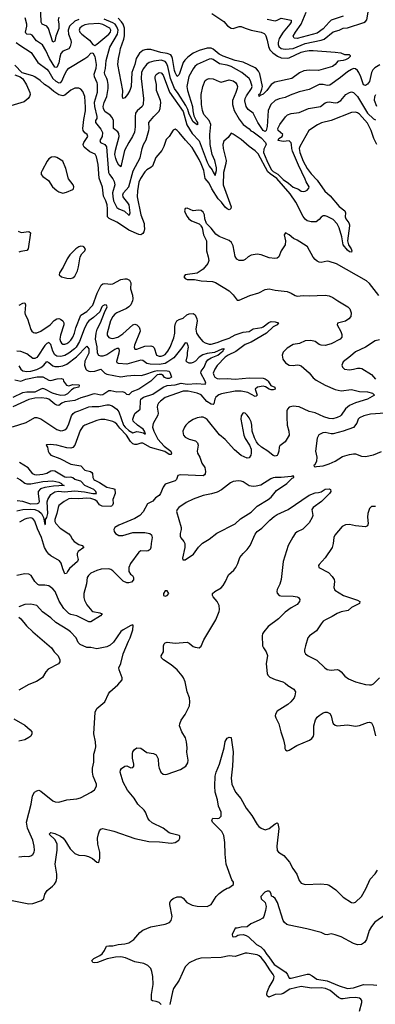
# Model space of a CAD drawing. Header units: inches. Extents: x 1694797 to 1849917, y 907313 to 1017959.
# Tile 225 of 256: x 1774019 to 1777569, y 942233 to 952056. Entities that reach past the tile are written whole.
import ezdxf

# ---------------------------------------------------------------- set-up
doc = ezdxf.new("R2010")
doc.units = ezdxf.units.IN
doc.header["$MEASUREMENT"] = 0
doc.layers.add('B7974', color=7, linetype='Continuous')
doc.layers.add('B7975', color=7, linetype='Continuous')

msp = doc.modelspace()

# ---------------------------------------------------------------- linework, layer by layer
at = {"layer": 'B7974', "color": 5}
for points, elevation in [([(1775828.5, 950000), (1775840.8, 949980.8), (1775854.6, 949910), (1775883.2, 949850), (1775883.8, 949750), (1775901.8, 949690), (1775906.1, 949653.9), (1775897.7, 949622.3), (1775850, 949566), (1775790, 949526.6), (1775670.4, 949509.6), (1775659.3, 949490), (1775670, 949474), (1775690, 949464.6), (1775765.1, 949465.1), (1775830, 949450.3), (1775943.9, 949443.9), (1775975.5, 949435.5), (1776110, 949350.2), (1776151.6, 949310), (1776190, 949258), (1776196.7, 949256.7), (1776210, 949256.5), (1776316.2, 949303.8), (1776405.1, 949330), (1776470, 949363.2), (1776510, 949371.3), (1776570, 949356.1), (1776690, 949343), (1776727.8, 949327.8), (1776770, 949303.5), (1776790, 949298.4), (1776850, 949305.2), (1776910, 949301.8), (1777068.3, 949308.3), (1777110, 949302.2), (1777145.8, 949285.8), (1777194.9, 949250), (1777295.3, 949190), (1777315.6, 949170), (1777328.7, 949131.3), (1777323.6, 949096.4), (1777306, 949070), (1777270, 949048.5), (1777192.8, 949027.2), (1777188.7, 949010), (1777224.7, 948944.7), (1777234.4, 948914.4), (1777233.4, 948890), (1777219.7, 948870), (1777130, 948821), (1777070, 948804.7), (1777030, 948807.6), (1777010, 948815.7), (1776970, 948843.7), (1776925.5, 948854.5), (1776870, 948851.7), (1776813.2, 948826.8), (1776750, 948814.5), (1776690, 948779.7), (1776650, 948738.4), (1776638, 948710), (1776645.7, 948670), (1776672.2, 948632.2), (1776710, 948610.3), (1776750, 948607), (1776790, 948612.7), (1776810, 948610.4), (1776830, 948601.6), (1776910, 948533.4), (1776950, 948483.1), (1776978.4, 948458.4), (1777070, 948411.2), (1777170, 948368), (1777230, 948353.2), (1777330, 948366.9), (1777410, 948345.8), (1777490, 948343.5), (1777540.7, 948330), (1777561, 948310), (1777490.4, 948270), (1777370, 948234), (1777310, 948207), (1777270, 948174.7), (1777229.2, 948110.8), (1777218.8, 948101.2), (1777190, 948087.4), (1777144.9, 948075.1), (1777110, 948077.1), (1777055.4, 948095.4), (1776970, 948134.5), (1776910, 948147), (1776810, 948194), (1776750, 948199.4), (1776708, 948190), (1776692.4, 948170), (1776687.3, 948152.7), (1776684.9, 948090), (1776688.2, 948010), (1776707.6, 947950), (1776709.1, 947910), (1776670, 947844.7), (1776616.5, 947803.5), (1776609.3, 947790), (1776605.4, 947750), (1776597.5, 947722.5), (1776590, 947709.6), (1776570, 947701.7), (1776550, 947708.8), (1776498, 947750), (1776432.2, 947792.2), (1776401, 947821), (1776384.4, 947844.4), (1776363.9, 947883.9), (1776341.2, 947950), (1776337.6, 948010), (1776330, 948043.6), (1776310, 948082.6), (1776290, 948111.1), (1776270, 948129.6), (1776250, 948133.3), (1776246, 948130), (1776230, 948104), (1776226.5, 948070), (1776257.6, 947910), (1776270, 947878.9), (1776312.5, 947812.5), (1776328.6, 947770), (1776331, 947730), (1776327.4, 947710), (1776310, 947686), (1776290, 947680.5), (1776230, 947707.8), (1776163.8, 947763.8), (1776070, 947866.1), (1776014.3, 947914.3), (1775890, 948066.4), (1775870, 948081), (1775850, 948089.3), (1775830, 948091.3), (1775790, 948084.9), (1775750, 948067.2), (1775703.7, 948036.3), (1775676.8, 948010), (1775663.9, 947990), (1775648.9, 947950), (1775650, 947924.9), (1775655.8, 947910), (1775672, 947890), (1775710, 947871.1), (1775772.9, 947852.9), (1775793.6, 947833.6), (1775800.8, 947810), (1775792, 947750), (1775795.2, 947730), (1775816, 947690), (1775838.7, 947630), (1775867.5, 947587.5), (1775874, 947550), (1775870, 947525.1), (1775864.6, 947515.4), (1775850, 947506), (1775623.8, 947516.2), (1775598.8, 947510), (1775584.9, 947470), (1775570, 947455.1), (1775470, 947422.7), (1775450, 947393.2), (1775424.7, 947330), (1775411.6, 947310), (1775375.9, 947284.1), (1775347, 947253), (1775295.8, 947224.2), (1775252.4, 947147.6), (1775217.6, 947110), (1775170, 947078.2), (1775010, 947014.6), (1774967.4, 946990), (1774958, 946970), (1774962, 946950), (1774974.9, 946930), (1775010, 946908.9), (1775050, 946910.2), (1775150, 946938.9), (1775270, 946940.6), (1775317.1, 946930), (1775335.2, 946915.2), (1775341.8, 946890), (1775330.3, 946830.3), (1775327.7, 946790), (1775320.7, 946770), (1775302, 946758), (1775286.6, 946753.4), (1775230, 946755.4), (1775210, 946744.7), (1775125.2, 946630), (1775107.8, 946590), (1775109.2, 946550), (1775125.5, 946525.5), (1775146, 946510), (1775156.5, 946490), (1775153.9, 946466.1), (1775135.9, 946444.1), (1775110, 946438.2), (1775090, 946439.3), (1775052.8, 946452.8), (1774950, 946555.8), (1774930, 946571.1), (1774910, 946577.2), (1774832.7, 946572.7), (1774790, 946561.6), (1774730, 946533.6), (1774705.2, 946510), (1774693.7, 946490), (1774686.9, 946426.9), (1774659.8, 946330), (1774659.8, 946290), (1774665.7, 946265.7), (1774690, 946218.9), (1774738.4, 946158.4), (1774750, 946150.3), (1774818.7, 946138.7), (1774841, 946130), (1774826.8, 946110), (1774730, 946047), (1774710, 946048), (1774590, 946108.6), (1774530, 946123), (1774510, 946133.3), (1774461.4, 946181.4), (1774436.6, 946216.6), (1774414.1, 946254.1), (1774372, 946350), (1774350, 946379.2), (1774310, 946407.4), (1774270, 946413.3), (1774212.9, 946412.9), (1774199.4, 946419.4), (1774170, 946449.6), (1774132.3, 946512.3), (1774110, 946525.1), (1774070, 946526), (1773990, 946510.9)], 820), ([(1775263.1, 950000), (1775265.9, 949970), (1775259.6, 949940.4), (1775250, 949923.9), (1775230, 949910.9), (1775210, 949914), (1775110, 949957.6), (1775044.8, 950000)], 780), ([(1777603.3, 949303.3), (1777510, 949423.7), (1777481.1, 949450), (1777181.6, 949621.6), (1777110, 949643.9), (1777090, 949645.4), (1777030, 949634.3), (1777010, 949636.3), (1776990, 949646.3), (1776970, 949662), (1776950, 949686.3), (1776890.7, 949790), (1776880.2, 949800.2), (1776790, 949857.6), (1776754.2, 949874.2), (1776710, 949909.6), (1776671.1, 949928.9), (1776658, 949910), (1776673.6, 949850), (1776669.3, 949810.7), (1776628.9, 949750), (1776606.7, 949690), (1776590, 949676.9), (1776566.7, 949673.3), (1776510, 949680.3), (1776430, 949710.6), (1776390, 949716.8), (1776330, 949707.3), (1776301.3, 949690), (1776270, 949663), (1776250, 949654.3), (1776210, 949654.3), (1776187.8, 949667.8), (1776171.8, 949691.8), (1776150, 949800.9), (1776134.3, 949834.3), (1776110, 949852.7), (1776010, 949891.9), (1775976.5, 949916.5), (1775930, 949976.9), (1775907.7, 950000)], 820), ([(1777311.9, 950000), (1777293.2, 949850), (1777301.4, 949810), (1777327.2, 949770), (1777334.8, 949750), (1777330, 949735.1), (1777310, 949741.5), (1777290, 949756.2), (1777248.8, 949808.8), (1777234.5, 949890), (1777210, 949980.4), (1777199.7, 950000)], 780), ([(1774005.1, 949945.1), (1774032.9, 949932.9), (1774110, 949943.2), (1774128.7, 949930), (1774103.5, 949770), (1774090, 949752.9), (1774030, 949743.2), (1774010, 949735.4)], 780), ([(1774013.3, 949206.7), (1774050, 949228.8), (1774070, 949231.1), (1774077.7, 949210), (1774070.9, 949130.9), (1774073.9, 949113.9), (1774096.9, 949070), (1774130, 948966), (1774139.1, 948950), (1774156.5, 948936.5), (1774170, 948930.4), (1774190, 948931.7), (1774230, 948948.1), (1774322.4, 949010), (1774364.5, 949055.5), (1774390, 949071.9), (1774410, 949074.2), (1774428.2, 949068.2), (1774450.7, 949050.7), (1774459.8, 949030), (1774460.1, 949010), (1774425.5, 948910), (1774421.1, 948870), (1774426.8, 948846.8), (1774438, 948830), (1774450, 948819.7), (1774470, 948818.6), (1774490, 948824.8), (1774510, 948838.6), (1774530, 948858.9), (1774550.9, 948890), (1774567.7, 948930), (1774579.4, 948980.6), (1774630.3, 949109.7), (1774690, 949143), (1774750, 949208.6), (1774793.1, 949326.9), (1774832.9, 949407.1), (1774850, 949421.2), (1774870, 949424.1), (1774930, 949416.3), (1774950, 949421.7), (1775030, 949462.6), (1775070, 949471), (1775089.3, 949469.3), (1775116.7, 949456.7), (1775130.2, 949430.2), (1775125, 949370), (1775146.2, 949306.2), (1775147.8, 949270), (1775143.8, 949250), (1775127.5, 949212.5), (1775108.2, 949191.8), (1775084.7, 949175.3), (1774990, 949129.8), (1774970, 949117.1), (1774950, 949095.8), (1774926.8, 949050), (1774893.5, 948930), (1774894, 948910), (1774910, 948886.4), (1774930, 948877.6), (1774950, 948876.4), (1775000.4, 948890), (1775050, 948921.7), (1775150, 949012.5), (1775170, 949017.5), (1775190, 949012.4), (1775211.1, 948990), (1775220.2, 948970), (1775220.6, 948950), (1775166, 948810), (1775161.7, 948790), (1775168, 948770), (1775190, 948769.2), (1775270, 948797.9), (1775330, 948802.1), (1775350, 948794.8), (1775362, 948782), (1775385.4, 948710), (1775410, 948699.8), (1775430, 948699.9), (1775450, 948704.6), (1775470, 948716.2), (1775499.2, 948750), (1775522, 948790), (1775558.3, 948881.7), (1775567.2, 948930), (1775566.5, 948993.5), (1775575.2, 949024.8), (1775588.1, 949050), (1775610, 949066.4), (1775650, 949078.4), (1775688.3, 949111.7), (1775710, 949120.7), (1775750, 949124.7), (1775771.2, 949111.2), (1775787.8, 949070), (1775790.1, 949050.1), (1775778.4, 948970), (1775784.4, 948930), (1775810, 948890.2), (1775846.6, 948846.6), (1775870.8, 948830.8), (1775910, 948819.4), (1775930, 948819.5), (1775990, 948835.4), (1776050, 948860.1), (1776110, 948878.4), (1776170, 948911.5), (1776250, 948937.7), (1776310, 948945.1), (1776350, 948970.2), (1776435.4, 948984.6), (1776450, 948990.1), (1776506.3, 949033.7), (1776530, 949043.4), (1776570, 949040.9), (1776602, 949030), (1776588.5, 949010), (1776550, 948991.3), (1776483.4, 948930), (1776330, 948840.2), (1776270, 948817), (1776175.6, 948744.4), (1776099.8, 948710), (1776070.9, 948690), (1775990, 948606.6), (1775965.8, 948570), (1775952, 948530), (1775955.8, 948510), (1775968.1, 948490), (1775990, 948477.3), (1776012.2, 948472.2), (1776090, 948475.2), (1776170, 948470.1), (1776310, 948482.6), (1776450, 948479.5), (1776470, 948474.2), (1776490, 948460.3), (1776501.3, 948450), (1776525.3, 948405.3), (1776564.9, 948390), (1776570.3, 948370), (1776550, 948363.8), (1776530, 948363.8), (1776511.3, 948370), (1776474.2, 948394.2), (1776450, 948401.2), (1776394.4, 948390), (1776370.2, 948370), (1776388.7, 948310), (1776380.7, 948299.3), (1776370, 948297.6), (1776295.4, 948335.4), (1776230.7, 948350.7), (1776170, 948349.9), (1776035.1, 948324.9), (1776006.9, 948313.1), (1775977.6, 948290), (1775967.9, 948270), (1775956.9, 948223.1), (1775950, 948215.3), (1775930, 948219.2), (1775888.2, 948248.2), (1775830, 948313.8), (1775790, 948331.3), (1775700.9, 948350), (1775650, 948348.9), (1775470, 948287.7), (1775424.7, 948250), (1775405.5, 948230), (1775394.4, 948210), (1775392.1, 948190), (1775402.3, 948130), (1775399.7, 948110), (1775353.2, 948026.8), (1775345.5, 947990), (1775357.3, 947950), (1775396.7, 947870), (1775462.1, 947802.1), (1775528.6, 947750), (1775534, 947730), (1775530, 947719.1), (1775510, 947718), (1775466.9, 947746.9), (1775326.2, 947786.2), (1775250, 947832.2), (1775230, 947832.3), (1775190, 947818.4), (1775170, 947817.2), (1775150, 947825.3), (1775127, 947847), (1775085.4, 947910), (1775019.7, 947979.7), (1774990, 948021.3), (1774970, 948037.7), (1774950, 948045.9), (1774870, 948066.1), (1774830, 948066), (1774790, 948057), (1774670, 948010.7), (1774650, 947995.8), (1774623.7, 947956.3), (1774570, 947811.8), (1774550, 947788.4), (1774530, 947782.7), (1774490, 947784.5), (1774390, 947812.7), (1774322.5, 947817.5), (1774285.4, 947814.6), (1774282, 947810), (1774298, 947790), (1774303, 947750), (1774312.7, 947730), (1774330.6, 947710), (1774419.6, 947679.6), (1774530, 947621.2), (1774630, 947603.6), (1774670, 947563.2), (1774727.5, 947547.5), (1774739.1, 947539.1), (1774747.2, 947527.2), (1774750, 947488.4), (1774758.8, 947470), (1774770, 947460.9), (1774817.2, 947437.2), (1774890, 947391.5), (1774950, 947380.1), (1774970.7, 947370.7), (1774972.6, 947327.4), (1774950.1, 947270), (1774951.1, 947230), (1774946.7, 947213.3), (1774936.5, 947203.5), (1774920.9, 947199.1), (1774841.7, 947201.7), (1774816.1, 947216.1), (1774791.7, 947250), (1774770, 947265.5), (1774730, 947279.6), (1774690, 947283), (1774610, 947275.2), (1774537.6, 947277.6), (1774510, 947274.2), (1774463.9, 947250), (1774411.3, 947208.7), (1774402.6, 947190), (1774391.5, 947130), (1774370.1, 947070), (1774371.7, 947050), (1774379.9, 947030), (1774422.2, 946982.2), (1774510, 946925.8), (1774526.1, 946906.1), (1774545, 946870), (1774562.8, 946850), (1774610, 946818.8), (1774642, 946810), (1774658, 946790), (1774604.6, 946750), (1774593.4, 946730), (1774592.9, 946710), (1774604.2, 946670), (1774597.6, 946650), (1774517.7, 946582.3), (1774494.9, 946550), (1774488.2, 946531.8), (1774470, 946528), (1774450, 946576.9), (1774434, 946634), (1774417.8, 946657.8), (1774330, 946705.6), (1774310, 946722.6), (1774290, 946749), (1774267.5, 946790), (1774238, 946890), (1774196.6, 946976.6), (1774170, 947053), (1774150, 947079.3), (1774130, 947085.2), (1774090, 947079.9), (1774070, 947071.9), (1774016.1, 947043.9)], 780), ([(1773946.8, 947993.2), (1774082.4, 948037.6), (1774170, 948086), (1774190, 948088.6), (1774230, 948072.3), (1774390, 947967.3), (1774430, 947955.6), (1774450, 947958), (1774470, 947965.1), (1774490, 947982), (1774510, 948023.6), (1774537.5, 948102.5), (1774552.7, 948127.3), (1774570, 948140.8), (1774610, 948152.2), (1774710, 948193.3), (1774741.8, 948198.2), (1774810, 948198.5), (1774890, 948214.6), (1774913.6, 948213.6), (1774943.7, 948203.7), (1774990.3, 948170.3), (1775010, 948143.2), (1775057, 948010), (1775071.4, 947990), (1775110, 947957.7), (1775150, 947935.1), (1775190, 947945.9), (1775210, 947945.8), (1775255.1, 947935.1), (1775270, 947923.1), (1775275.2, 947924.8), (1775266.2, 947950), (1775251.2, 947970), (1775194.3, 948010), (1775151.3, 948051.3), (1775149.2, 948070), (1775154, 948090), (1775170, 948127.8), (1775222.3, 948170), (1775224.7, 948250), (1775230, 948271.1), (1775254, 948290), (1775350, 948319.6), (1775450, 948391.2), (1775490, 948407.6), (1775570, 948414), (1775630.3, 948430.3), (1775690, 948419.4), (1775786.8, 948426.8), (1775870, 948419.5), (1775876, 948430), (1775869.3, 948450), (1775827.6, 948530), (1775830.8, 948550), (1775861, 948590), (1775880.6, 948639.4), (1775898.1, 948661.9), (1775930, 948683.1), (1775998.8, 948710), (1776036.2, 948743.8), (1776050.1, 948750), (1776054.9, 948765.1), (1776063.8, 948770), (1776053.8, 948773.8), (1776036.2, 948770), (1775965.1, 948734.9), (1775890, 948724.2), (1775848.2, 948711.8), (1775810.6, 948690), (1775773.9, 948650), (1775750, 948634.6), (1775730, 948629.2), (1775710.2, 948630.2), (1775690, 948638.9), (1775682.6, 948650), (1775694.8, 948705.2), (1775694.8, 948734.8), (1775704.6, 948790), (1775702.5, 948802.5), (1775690, 948828.9), (1775670, 948833.7), (1775636.8, 948783.2), (1775556.7, 948683.3), (1775498.8, 948641.2), (1775470, 948627.2), (1775410, 948615), (1775320.7, 948620.7), (1775287.3, 948627.3), (1775250, 948655.1), (1775230, 948659.2), (1775090, 948618.3), (1775004.8, 948624.8), (1774993.6, 948633.6), (1774989.5, 948650), (1775013.8, 948733.8), (1775016.2, 948756.2), (1775010, 948776.9), (1774990, 948775.5), (1774970, 948766), (1774890, 948713.3), (1774850, 948699.4), (1774830, 948698.9), (1774810, 948706.5), (1774796.9, 948730), (1774793, 948793), (1774777.7, 948870), (1774783.5, 948930), (1774793.6, 948970), (1774826.2, 949030), (1774865.6, 949134.4), (1774892, 949190), (1774886.2, 949206.2), (1774870, 949211.7), (1774850, 949202), (1774840.4, 949190), (1774818.5, 949141.5), (1774755.5, 949084.5), (1774709.6, 949050.4), (1774693.6, 949030), (1774662.3, 948970), (1774614.7, 948845.3), (1774584.3, 948790), (1774567.9, 948772.1), (1774510, 948728.6), (1774470, 948706.7), (1774430, 948694.7), (1774390, 948698.6), (1774370, 948712.7), (1774350.1, 948750.1), (1774330, 948815.2), (1774310, 948835.8), (1774290, 948826.3), (1774270, 948806.3), (1774201.2, 948698.8), (1774190, 948685), (1774170, 948674.5), (1774150, 948675.2), (1774090, 948720.7), (1774030, 948747.2), (1773990, 948748.6)], 760), ([(1777610, 948860.4), (1777569.1, 948850.9), (1777472.4, 948787.6), (1777370, 948742), (1777322.3, 948697.7), (1777250, 948644), (1777236.3, 948610), (1777242, 948590), (1777262.8, 948570), (1777310, 948563.6), (1777350, 948567.7), (1777390, 948578.9), (1777419.6, 948579.6), (1777434.5, 948574.5), (1777530, 948515.8), (1777570, 948469.2)], 840), ([(1774010, 948603.9), (1774030.9, 948570), (1774050, 948554), (1774090, 948546.6), (1774130, 948548.3), (1774190, 948565.7), (1774230, 948585.9), (1774260.9, 948610), (1774290, 948644.4), (1774310, 948637.5), (1774350, 948601.6), (1774370, 948594.5), (1774410, 948595.2), (1774450, 948602.7), (1774490, 948620.4), (1774587.3, 948692.7), (1774690, 948798), (1774710, 948772.7), (1774711.1, 948730), (1774668.9, 948650), (1774665.4, 948610), (1774679, 948570), (1774690, 948558.3), (1774708.6, 948548.6), (1774730, 948545), (1774770, 948547.8), (1774830, 948570.2), (1774869.1, 948530), (1774890, 948519), (1775030, 948492.5), (1775090, 948503.6), (1775170, 948510.1), (1775233.1, 948506.9), (1775270, 948515.1), (1775363.5, 948550), (1775390, 948554.9), (1775491.4, 948551.4), (1775509.3, 948549.3), (1775519.1, 948539.1), (1775530, 948498), (1775536, 948490), (1775510, 948477.5), (1775490, 948477.5), (1775466.5, 948486.5), (1775450, 948506.6), (1775435.9, 948515.9), (1775410, 948517.3), (1775390, 948511.9), (1775328.2, 948450), (1775207.5, 948370), (1775138.1, 948341.9), (1775110, 948312.8), (1775090, 948316.9), (1775073.2, 948333.2), (1775050, 948342.1), (1774990, 948341.2), (1774930, 948354.3), (1774910, 948353), (1774850, 948313.6), (1774828.9, 948308.9), (1774770, 948321.8), (1774750, 948320.8), (1774690, 948298.4), (1774630, 948284.5), (1774570, 948258.2), (1774470, 948242.7), (1774440.1, 948230), (1774410, 948206.6), (1774390, 948210.4), (1774370, 948221.8), (1774310, 948268.6), (1774290, 948277.6), (1774235.3, 948284.7), (1774170, 948279), (1774110, 948265.2), (1773950, 948193.5)], 740), ([(1773970, 948461.4), (1774032, 948448), (1774079.7, 948470), (1774193.4, 948493.4), (1774251.4, 948491.4), (1774310, 948458.4), (1774330, 948454.7), (1774392.3, 948472.3), (1774435.6, 948475.6), (1774453.4, 948470), (1774457.3, 948450), (1774486.8, 948410), (1774510, 948404.4), (1774550, 948415.6), (1774608.5, 948411.5), (1774614, 948410), (1774610.6, 948390), (1774561.5, 948378.5), (1774535.4, 948364.6), (1774497.7, 948322.3), (1774470.1, 948309.9), (1774430, 948307), (1774390, 948315), (1774346.8, 948330), (1774271.2, 948371.2), (1774250, 948374.8), (1774230, 948370.8), (1774170, 948341.4), (1774090, 948338.6), (1774047.7, 948332.3), (1773950, 948287.7)], 720), ([(1777668.7, 948131.3), (1777520.5, 948119.5), (1777456.2, 948103.8), (1777410, 948084), (1777398.8, 948070), (1777384.9, 948030), (1777350, 947986.6), (1777248.9, 947951.1), (1777150, 947924), (1777130, 947922.6), (1777070, 947936.3), (1777044.9, 947935.1), (1777005.8, 947914.1), (1776990, 947882), (1776972.7, 947750), (1776984, 947690), (1776982.8, 947650), (1776964.7, 947615.3), (1776954, 947610), (1776958, 947598), (1776970, 947594), (1776981.2, 947598.8), (1777050, 947605.3), (1777110, 947624.9), (1777170, 947652.4), (1777241.4, 947698.6), (1777310, 947719.6), (1777350, 947725.7), (1777370, 947723.7), (1777430, 947702), (1777470, 947698), (1777550, 947714.7), (1777630, 947748.9)], 840), ([(1773990, 947156.9), (1774051.2, 947168.8), (1774128.4, 947171.6), (1774170, 947168.6), (1774210, 947153.5), (1774237, 947130), (1774257.7, 947090), (1774270, 947019.3), (1774275.8, 947024.2), (1774277.7, 947070), (1774290, 947089.6), (1774299.1, 947130), (1774294.2, 947245.8), (1774298.9, 947270), (1774330, 947318.8), (1774370, 947344.3), (1774407.6, 947352.4), (1774466.4, 947346.4), (1774570, 947354.6), (1774666, 947346), (1774750.8, 947329.2), (1774787.7, 947330), (1774780.5, 947350), (1774759.4, 947370), (1774668.1, 947408.1), (1774630, 947453.1), (1774570.2, 947470), (1774550, 947484.8), (1774530, 947492.3), (1774490, 947486.9), (1774470, 947492.3), (1774370, 947550.6), (1774350, 947554.1), (1774330, 947550.6), (1774290, 947529.6), (1774250, 947517.4), (1774191.6, 947511.6), (1774170, 947514.4), (1774150, 947526.5), (1774103.5, 947583.5), (1774018.6, 947638.6)], 760), ([(1773990, 947484.2), (1774025.8, 947465.8), (1774070, 947430.7), (1774090, 947424.9), (1774130, 947424.9), (1774250, 947447.9), (1774350, 947454.3), (1774410, 947441.7), (1774437.1, 947430), (1774440.6, 947420.6), (1774452.4, 947412.4), (1774464, 947410), (1774356.3, 947403.7), (1774270, 947389.3), (1774225.6, 947374.4), (1774204, 947350), (1774202.5, 947330), (1774212.6, 947247.4), (1774207.2, 947232.8), (1774193.8, 947226.2), (1774130, 947223.5), (1774050, 947249.9), (1773995.4, 947255.4)], 740), ([(1773910, 943276), (1774110, 943235.8), (1774150, 943239.3), (1774236, 943270), (1774259.6, 943290), (1774271.1, 943330), (1774293.4, 943366.6), (1774347.8, 943410), (1774367.2, 943432.8), (1774381.8, 943458.2), (1774391.6, 943490), (1774391.3, 943530), (1774372.7, 943630), (1774394.2, 943770), (1774392.3, 943830), (1774373.8, 943873.8), (1774315.1, 943930), (1774330, 943947.3), (1774370, 943936.5), (1774428, 943910), (1774450, 943895.2), (1774470, 943870.3), (1774523.1, 943783.1), (1774570, 943738.5), (1774610, 943720.2), (1774670, 943716.9), (1774707.5, 943707.5), (1774747, 943687), (1774790, 943650.8), (1774810, 943646.8), (1774819.7, 943690), (1774820.3, 943750), (1774799.3, 943830), (1774796.1, 943890), (1774805.8, 943934.2), (1774817.4, 943962.6), (1774830, 943980.4), (1774850, 943987.2), (1774960.7, 943960.7), (1775167.3, 943887.3), (1775310, 943857), (1775414.2, 943854.2), (1775530, 943839.3), (1775571.5, 943848.5), (1775608.7, 943870), (1775618, 943890), (1775618, 943910), (1775610, 943918), (1775530, 943936), (1775510, 943945.2), (1775450, 943989.5), (1775342.2, 944042.2), (1775311.3, 944070), (1775298.3, 944090), (1775275.1, 944150), (1775261.1, 944170), (1775199.6, 944230), (1775161.5, 944290), (1775094.4, 944370), (1775053.5, 944450), (1775021.1, 944550), (1775024.2, 944570), (1775034.6, 944585.4), (1775070, 944608.4), (1775090, 944610.4), (1775130, 944592.7), (1775150, 944594), (1775158, 944610), (1775159.8, 944630), (1775145.3, 944690), (1775146.1, 944733.9), (1775150, 944750.7), (1775164.2, 944775.8), (1775190, 944790.7), (1775230, 944786.7), (1775290, 944746.3), (1775355.6, 944735.6), (1775382.4, 944722.4), (1775401.7, 944681.7), (1775405.3, 944614.7), (1775411.2, 944590), (1775428.6, 944550), (1775450.7, 944530), (1775470, 944524.7), (1775492.7, 944527.3), (1775623.7, 944576.3), (1775679.3, 944610), (1775698.3, 944641.7), (1775700.5, 944670), (1775687.6, 944747.6), (1775689.7, 944790), (1775683.1, 944850), (1775673.3, 944890), (1775638.7, 944950), (1775616, 945010), (1775617.7, 945030), (1775631.9, 945068.1), (1775670, 945123), (1775713.6, 945210), (1775717.6, 945250), (1775714.8, 945290), (1775689.8, 945350), (1775669.7, 945450.3), (1775653.5, 945490), (1775639.8, 945510), (1775590, 945569.8), (1775530, 945618.2), (1775453.6, 945670), (1775436.2, 945690), (1775432, 945710), (1775455.6, 945750), (1775455.6, 945810), (1775460.9, 945830), (1775470, 945840.7), (1775490, 945846), (1775570, 945837.3), (1775690, 945844.6), (1775710, 945836.5), (1775750, 945801.7), (1775770, 945795.8), (1775810, 945790.5), (1775830, 945805.5), (1775858.9, 945870), (1775977.4, 946070), (1776010.9, 946150.9), (1776014.8, 946170), (1776009.7, 946210), (1775990.7, 946250.7), (1775950, 946299.3), (1775944.7, 946310), (1775945.6, 946330), (1775966, 946350), (1776030, 946388.7), (1776050, 946412), (1776074.8, 946450), (1776103.3, 946516.7), (1776155.5, 946564.5), (1776176.2, 946590), (1776196.2, 946630), (1776215.6, 946690), (1776249, 946731), (1776290, 946770.3), (1776319.8, 946810), (1776370, 946922.4), (1776388.4, 946950), (1776436.1, 946983.9), (1776516.7, 947063.3), (1776560.9, 947099.1), (1776590, 947117.8), (1776700.5, 947170), (1776910, 947312.4), (1776970, 947336.4), (1777002, 947338), (1777030, 947345.5), (1777070, 947372.7), (1777110, 947377.1), (1777122.8, 947370), (1777124.9, 947350), (1777112.7, 947330), (1777032.4, 947247.6), (1776947.3, 947190), (1776934, 947170), (1776946, 947110), (1776940.4, 947090), (1776910, 947035.1), (1776846.6, 946973.4), (1776790, 946946.6), (1776770, 946931.3), (1776745.2, 946894.8), (1776699, 946810), (1776648.2, 946650), (1776630.2, 946470), (1776617, 946423), (1776588, 946370), (1776585.5, 946350), (1776590, 946334.8), (1776610, 946312.2), (1776627, 946307), (1776750, 946306.3), (1776790, 946297), (1776802, 946290), (1776816.3, 946270), (1776812.7, 946250), (1776790, 946221.6), (1776730.9, 946189.1), (1776670, 946146), (1776602.7, 946077.3), (1776499.6, 946000.4), (1776454.9, 945950), (1776443.1, 945930), (1776438.9, 945910), (1776444.6, 945810), (1776452.2, 945790), (1776481.3, 945750), (1776494, 945714), (1776480.3, 945630), (1776490, 945532), (1776495.8, 945515.8), (1776517.2, 945497.2), (1776570, 945474), (1776646, 945450), (1776670, 945437.1), (1776694.9, 945414.9), (1776756.5, 945376.5), (1776772.2, 945350), (1776766.7, 945310), (1776757.6, 945290), (1776727, 945250), (1776697.1, 945222.9), (1776590, 945156.2), (1776572.5, 945127.5), (1776570.4, 945110), (1776576.4, 945090), (1776605.3, 945030), (1776626.7, 944950), (1776654.4, 944870), (1776664.9, 944810), (1776664.9, 944784.9), (1776672, 944770), (1776690, 944762.8), (1776710, 944767.7), (1776786.4, 944813.6), (1776911.4, 944868.6), (1776935.2, 944884.8), (1776950.6, 944909.4), (1776954.1, 944925.9), (1776956, 945010), (1776972.8, 945070), (1776990, 945096), (1777010, 945114.3), (1777050, 945139.5), (1777070, 945146.7), (1777090, 945148.4), (1777115.3, 945135.2), (1777128.4, 945110), (1777141.6, 945050), (1777150, 945034.8), (1777170, 945019.1), (1777190, 945010.6), (1777290, 945021.6), (1777370, 945008.5), (1777410, 945015.3), (1777490, 945044.4), (1777510, 945046), (1777530, 945040.7), (1777548.7, 945008.7), (1777570.5, 944910.5)], 820), ([(1777570, 947198.9), (1777530, 947198.4), (1777510, 947179), (1777494.4, 947130), (1777492.5, 947092.5), (1777498, 947030), (1777490, 947005.2), (1777470, 946998), (1777370, 947007.3), (1777310, 947018), (1777270, 947017.2), (1777239.8, 947000.2), (1777166.1, 946913.9), (1777156.4, 946890), (1777148.5, 946830), (1777137.1, 946790), (1777070, 946686), (1777010, 946622), (1777002.8, 946610), (1777006.8, 946590), (1777101.8, 946541.8), (1777140.2, 946500.2), (1777157.8, 946470), (1777162.3, 946450), (1777154.9, 946390), (1777166.1, 946366.1), (1777250.4, 946310.4), (1777390, 946265.5), (1777414, 946250), (1777410.6, 946230), (1777330.8, 946190), (1777296.7, 946163.3), (1777230, 946148.4), (1777190, 946132.6), (1777138.2, 946101.8), (1777070.5, 946070), (1777050, 946053.6), (1777028.4, 946030), (1776981.3, 945958.7), (1776910.8, 945910), (1776894.8, 945890), (1776870.7, 945809.3), (1776864, 945770), (1776862.8, 945750), (1776871, 945730), (1776898, 945710), (1776987, 945667), (1777064, 945590), (1777090, 945573), (1777130, 945566.4), (1777190, 945572.2), (1777210, 945565.5), (1777230, 945550.6), (1777264.9, 945504.9), (1777300.3, 945480.2), (1777370, 945450.4), (1777470, 945424.4), (1777510, 945419.3), (1777530, 945421.6), (1777550, 945430.4), (1777610, 945488.4)], 840), ([(1774010, 943704.4), (1774070, 943710.4), (1774110, 943708), (1774130, 943713.4), (1774150, 943726.8), (1774164.5, 943750), (1774168, 943772), (1774165.3, 943810), (1774150, 943869.5), (1774096.9, 943990), (1774087.1, 944050), (1774134.4, 944230), (1774147, 944313), (1774167, 944350), (1774190, 944363.8), (1774210, 944368.2), (1774230, 944360.4), (1774350, 944262.4), (1774373.3, 944253.3), (1774410, 944250.3), (1774488.7, 944271.3), (1774590, 944281.6), (1774626.5, 944293.5), (1774732.3, 944347.7), (1774766.9, 944373.1), (1774787.3, 944410), (1774787.6, 944430), (1774751.5, 944510), (1774745.7, 944550), (1774747.4, 944590), (1774758, 944650), (1774759.1, 944730), (1774773.3, 944770), (1774777.8, 944802.2), (1774776.2, 944850), (1774759.8, 944930), (1774771.4, 945148.6), (1774790, 945184), (1774869.7, 945250.3), (1774905.1, 945330), (1774918.7, 945350), (1775000.1, 945419.9), (1775042.7, 945470), (1775042, 945490), (1775012, 945570), (1775009.6, 945590.4), (1775027.3, 945632.7), (1775051.5, 945730), (1775104.7, 945855.3), (1775123.7, 945890), (1775149.3, 945970), (1775153.6, 946013.6), (1775150, 946018), (1775130, 946012.7), (1775050.8, 945970), (1775030, 945952.3), (1774955.2, 945844.8), (1774923.8, 945816.2), (1774890, 945798.7), (1774790, 945777.7), (1774730, 945791.1), (1774690, 945793.3), (1774622.2, 945822.2), (1774603.2, 945843.2), (1774582.6, 945890), (1774526.3, 945950), (1774500.5, 945970), (1774381.6, 946041.6), (1774330, 946088.5), (1774247.6, 946150), (1774189.3, 946210), (1774130, 946225.1), (1774070, 946223), (1774010, 946199.5)], 840), ([(1774010, 946094), (1774030, 946077.3), (1774087.7, 946010), (1774150, 945947.3), (1774336.3, 945790), (1774364.9, 945750), (1774403, 945710), (1774418.4, 945670), (1774419.3, 945650), (1774408, 945630), (1774305.1, 945574.9), (1774281.6, 945550), (1774246.5, 945493.5), (1774224.8, 945475.2), (1774185.7, 945454.3), (1774110, 945424), (1774010, 945365.7)], 840), ([(1773961.7, 945081.7), (1774070, 945017.3), (1774125.5, 944970), (1774139.3, 944950), (1774140.5, 944930), (1774130, 944909.3), (1774110, 944893.2), (1774070, 944872.7), (1774010, 944857.2)], 840), ([(1775431.8, 942231.8), (1775410, 942249.3), (1775380.7, 942260.7), (1775346.3, 942266.3), (1775334, 942274), (1775336, 942330), (1775351, 942430), (1775347.9, 942510), (1775339.8, 942559.8), (1775329.8, 942589.8), (1775299.7, 942619.7), (1775259.3, 942639.3), (1775170, 942655.9), (1775076.5, 942696.5), (1775030, 942706.8), (1774976.4, 942703.6), (1774892.7, 942687.3), (1774796, 942650), (1774770, 942645.1), (1774749, 942650), (1774739.3, 942670), (1774758, 942690), (1774819.5, 942720.5), (1774842, 942738), (1774866, 942770), (1774886.9, 942813.1), (1774910, 942817.4), (1774950, 942816.1), (1775002, 942830), (1775070, 942836.1), (1775110, 942846), (1775159.6, 942880.4), (1775219.7, 942950), (1775250, 942972.9), (1775330, 943005.2), (1775470, 943031.1), (1775515.1, 943050), (1775531.9, 943070), (1775540.7, 943110), (1775518.5, 943230), (1775518.9, 943250), (1775529.8, 943270.2), (1775552.3, 943290), (1775590, 943304.9), (1775630, 943305.3), (1775652.1, 943292.1), (1775688.1, 943248.1), (1775741.8, 943221.8), (1775791.1, 943211.1), (1775890, 943210.2), (1775931.3, 943230), (1775982, 943310), (1776010, 943338.4), (1776050, 943368), (1776090, 943390.7), (1776105.6, 943394.4), (1776153.2, 943426.8), (1776154.5, 943450), (1776135.5, 943475.5), (1776080.3, 943630), (1776069.8, 943730), (1776067.6, 943847.6), (1776055.7, 943915.7), (1776035.7, 943955.7), (1775945.4, 944050), (1775936.2, 944070), (1775948.7, 944090), (1775990, 944085.7), (1776010, 944088.7), (1776029.7, 944110.3), (1776030.9, 944150), (1776002.8, 944210), (1775994, 944274), (1775969.8, 944350), (1775966.5, 944410), (1775972, 944508), (1775981.7, 944550), (1776012.8, 944630), (1776061.3, 944790), (1776070, 944854.8), (1776090, 944888), (1776110, 944899.3), (1776130, 944896), (1776131.8, 944891.8), (1776151.1, 944750), (1776144.3, 944610), (1776131.3, 944490), (1776137.8, 944430), (1776174.4, 944350), (1776225.4, 944285.4), (1776278.9, 944190), (1776336, 944116), (1776390, 944028.2), (1776407.5, 944007.5), (1776430, 943990.4), (1776470, 943974.4), (1776510, 943986.7), (1776570, 944034.9), (1776590, 944044), (1776596.2, 944036.2), (1776607.8, 943987.7), (1776586.9, 943810), (1776588.2, 943768.2), (1776602, 943750), (1776657.3, 943717.3), (1776712.4, 943652.4), (1776747.5, 943587.5), (1776787, 943530), (1776810, 943467.3), (1776830, 943443), (1776870, 943427), (1777024.6, 943435.4), (1777088.3, 943428.3), (1777110, 943420.2), (1777175.3, 943375.3), (1777250, 943301.6), (1777330, 943248), (1777350, 943246.4), (1777370, 943252.7), (1777432.6, 943310), (1777475.6, 943384.4), (1777518.8, 943481.2), (1777566.3, 943533.7), (1777589.8, 943570.2)], 780), ([(1777675.1, 943130), (1777566.1, 943053.9), (1777529.6, 943010), (1777508.3, 942970), (1777480.9, 942879.1), (1777461.6, 942850), (1777430, 942828.7), (1777390, 942825.3), (1777350, 942839.5), (1777230, 942907.3), (1777167.1, 942927.1), (1777130, 942936), (1777090, 942924.9), (1777070, 942928), (1777030, 942947.7), (1776884.6, 942984.6), (1776710, 943020.8), (1776685.5, 943030), (1776662.4, 943050), (1776650.4, 943070), (1776592.4, 943250), (1776570.6, 943290), (1776550, 943306), (1776532, 943312), (1776530, 943334), (1776516.9, 943356.9), (1776510, 943362), (1776490, 943362), (1776466, 943350), (1776428, 943310), (1776430, 943286), (1776469, 943249), (1776479, 943210), (1776472.7, 943170), (1776456, 943110), (1776447, 943093), (1776410, 943070.7), (1776325.6, 943034.4), (1776290, 943004.7), (1776230, 943002), (1776190, 942992), (1776170, 942992), (1776139, 942930), (1776144, 942910), (1776150, 942907.3), (1776178, 942910), (1776196.8, 942923.2), (1776212.7, 942927.3), (1776250, 942929.6), (1776280.1, 942920.1), (1776304.4, 942904.4), (1776383.9, 942830), (1776425.2, 942805.2), (1776457.8, 942777.8), (1776486.7, 942730), (1776507.1, 942707.1), (1776559.4, 942630), (1776674.8, 942554.8), (1776693.2, 942530), (1776710, 942495.1), (1776730, 942492.2), (1776890, 942534.4), (1776910, 942532.2), (1776938.5, 942518.5), (1776984.5, 942484.5), (1777090, 942468.6), (1777210, 942415.7), (1777290, 942391.1), (1777350, 942398.5), (1777450, 942429.9), (1777550, 942428.3), (1777583.4, 942423.4)], 760), ([(1777410, 942164.4), (1777434.7, 942250), (1777433.5, 942270), (1777425, 942285), (1777410, 942294.8), (1777370, 942301.4), (1777310, 942297.1), (1777250, 942286.5), (1777230, 942287.7), (1777201.1, 942301), (1777117, 942370), (1777070.6, 942390.6), (1777030, 942396.6), (1776933.3, 942393.3), (1776830, 942411.3), (1776716.7, 942383.3), (1776650, 942340.3), (1776630, 942333.2), (1776570, 942329.2), (1776504.8, 942304.8), (1776490, 942316), (1776486.9, 942330), (1776490, 942353), (1776510, 942402.7), (1776549, 942470), (1776556.8, 942490), (1776558.2, 942510), (1776549.8, 942530), (1776515.7, 942575.7), (1776470, 942650.5), (1776430, 942698.3), (1776410, 942717), (1776390, 942726.6), (1776290, 942743.2), (1776270, 942741.7), (1776170, 942708.9), (1776110, 942716.1), (1776030, 942700.7), (1775827.8, 942692.2), (1775780.2, 942679.8), (1775710, 942647.6), (1775672.8, 942607.2), (1775610, 942473.6), (1775556, 942390), (1775544, 942356), (1775518.8, 942230)], 780)]:
    msp.add_lwpolyline(points, dxfattribs=dict(at, elevation=elevation))
for points, elevation in [([(1774630, 949795.1), (1774610, 949789.7), (1774581.1, 949770), (1774520.3, 949710), (1774491.7, 949670), (1774452, 949588), (1774415.5, 949530), (1774414, 949510), (1774436, 949490), (1774490, 949476), (1774524.7, 949475.3), (1774550, 949481.3), (1774570, 949498), (1774595.3, 949550), (1774606.6, 949590), (1774622, 949690), (1774640.3, 949719.7), (1774669.4, 949750), (1774675.1, 949770), (1774661.2, 949790), (1774653.6, 949793.6)], 820), ([(1776750, 947506), (1776730, 947499), (1776630, 947489.6), (1776570.4, 947489.6), (1776550, 947484.5), (1776524.7, 947475.3), (1776427.7, 947412.3), (1776379.4, 947400.6), (1776350, 947398.5), (1776310, 947405.7), (1776250, 947444.7), (1776230, 947452.6), (1776204.8, 947455.2), (1776150, 947447.8), (1776123, 947437), (1776035.4, 947364.6), (1775990, 947341.1), (1775935.2, 947324.8), (1775850, 947309.7), (1775750, 947274), (1775681.6, 947238.4), (1775606.8, 947190), (1775590.8, 947170), (1775584.9, 947150), (1775630.4, 946990), (1775630.4, 946970), (1775621.3, 946930), (1775622, 946902), (1775627.2, 946887.2), (1775659.1, 946850), (1775666.4, 946830), (1775668.5, 946790), (1775643.5, 946683.5), (1775646.4, 946666.4), (1775670, 946666.8), (1775755.9, 946724.1), (1775805.4, 946794.6), (1775845.7, 946834.3), (1775910, 946873.4), (1775986.2, 946933.8), (1776170, 947027.2), (1776224, 947076), (1776330, 947142.6), (1776390, 947201.3), (1776500.9, 947270), (1776530, 947293.4), (1776582.6, 947357.4), (1776686.6, 947430), (1776738, 947482), (1776755.3, 947490), (1776756.4, 947496.4)], 840), ([(1775490, 946358), (1775470, 946358), (1775454, 946330), (1775454, 946310), (1775470, 946304.7), (1775490, 946312), (1775508, 946330)], 840)]:
    msp.add_lwpolyline(points, close=True, dxfattribs=dict(at, elevation=elevation))
at = {"layer": 'B7975', "color": 5}
for points, elevation in [([(1774410, 952081.3), (1774404.6, 952055.4), (1774411.6, 952010), (1774411, 951969), (1774381.6, 951890), (1774370, 951841.6), (1774350, 951831.5), (1774308.2, 951968.2), (1774290, 951992.9), (1774244.8, 952010), (1774233.5, 952030), (1774226.3, 952210)], 720), ([(1776490, 952062.7), (1776570, 952045.5), (1776590, 952050.1), (1776630, 952071), (1776728, 952050), (1776730.1, 952030), (1776717.5, 952010), (1776648.1, 951931.9), (1776610, 951868), (1776599.8, 951830), (1776599.8, 951810), (1776606.5, 951790), (1776630.1, 951770.1), (1776670, 951761.1), (1776750, 951768), (1776870, 951817.7), (1777030, 951850.1), (1777057.5, 951862.5), (1777150, 951933.3), (1777210, 951951.3), (1777250, 951970.1), (1777290, 951976.1), (1777453.4, 952026.6), (1777470, 952036.5), (1777484.8, 952055.2), (1777510, 952206.8)], 740), ([(1774610, 952058.2), (1774570, 952042.5), (1774517.5, 951990), (1774502.1, 951950), (1774506.4, 951910), (1774530.8, 951850), (1774533.7, 951830), (1774524.7, 951790), (1774510, 951764), (1774450, 951740.3), (1774430, 951717.3), (1774418.7, 951681.3), (1774410, 951626.9), (1774390, 951577.7), (1774370, 951583.5), (1774316.9, 951670), (1774280.6, 951750), (1774245.6, 951805.6), (1774185.7, 951845.7), (1774142.5, 951902.5), (1774129.3, 951909.3), (1774091.8, 951911.8), (1774082.1, 951922.1), (1774078.5, 951930), (1774091.9, 951990), (1774091.4, 952010), (1774074.7, 952074.7)], 740), ([(1777615, 951605), (1777565.2, 951574.8), (1777544.9, 951555.1), (1777530.5, 951529.4), (1777510, 951438.5), (1777490, 951414), (1777470, 951398.8), (1777450, 951407.6), (1777426.3, 951486.3), (1777404.7, 951530), (1777390, 951549.8), (1777370, 951565.6), (1777350, 951567.4), (1777330, 951560.3), (1777290, 951534.8), (1777222.1, 951477.9), (1777116.8, 951403.2), (1777090, 951399.5), (1777050, 951410.4), (1777010, 951409.8), (1776910, 951359), (1776810, 951335.8), (1776717.8, 951302.2), (1776670, 951278.9), (1776610, 951265.4), (1776570, 951249.1), (1776527.7, 951210), (1776501.2, 951150), (1776488.8, 950990), (1776479.7, 950950), (1776470, 950939.8), (1776450, 950951.8), (1776398.1, 951030), (1776350, 951122.3), (1776300.8, 951160.8), (1776279.9, 951190), (1776267.5, 951247.5), (1776271.2, 951270), (1776283.4, 951296.6), (1776334.4, 951370), (1776338.4, 951390), (1776324.4, 951444.4), (1776310, 951469.8), (1776236.8, 951530), (1776130, 951589.9), (1776090, 951603.6), (1776015.2, 951615.2), (1775950, 951660.2), (1775930, 951665.3), (1775910, 951662.8), (1775791.6, 951608.4), (1775768, 951590), (1775750, 951566.9), (1775708.8, 951490), (1775688.6, 951390), (1775694.2, 951350), (1775744.1, 951190), (1775747.2, 951147.2), (1775757.8, 951097.8), (1775783.9, 951043.9), (1775795.5, 951030), (1775794.9, 951014.9), (1775798.8, 951010), (1775790, 951007.9), (1775750, 951036.4), (1775710, 951114), (1775698.3, 951158.3), (1775678.8, 951198.8), (1775600.4, 951320.4), (1775563.3, 951370), (1775525.8, 951470), (1775498.2, 951590), (1775483.7, 951623.7), (1775470, 951639.1), (1775430, 951651.4), (1775356.9, 951643.1), (1775311.3, 951628.7), (1775290, 951612.8), (1775253.1, 951566.9), (1775235, 951530), (1775230.8, 951470), (1775256, 951270), (1775251.1, 951210), (1775242.9, 951190), (1775192.5, 951147.5), (1775175.8, 951124.2), (1775171.2, 951090), (1775172.8, 950987.2), (1775165.2, 950934.8), (1775146, 950890), (1775107.3, 950830), (1775065.6, 950750), (1775030, 950588.7), (1775020.1, 950600.1), (1775010, 950604), (1774990, 950642.4), (1774978, 950670), (1774969.5, 950710), (1774974.4, 950754.4), (1775011.1, 950890), (1775010, 950920.7), (1774997.9, 950937.9), (1774957.4, 950970), (1774955.5, 951050), (1774941, 951081), (1774923.8, 951103.8), (1774870, 951141.5), (1774856.2, 951170), (1774852.9, 951190), (1774862, 951230), (1774888.6, 951290), (1774900.9, 951370), (1774901.9, 951410), (1774895.4, 951450), (1774890.2, 951470.2), (1774869.4, 951510), (1774865.8, 951530), (1774877.3, 951570), (1774884, 951650), (1774919.7, 951780.3), (1774994.6, 951910), (1775001, 951950), (1774990, 951986.1), (1774970.8, 952010.8), (1774950, 952025.5), (1774862.4, 952062.4)], 740), ([(1775936.9, 952116.9), (1776058, 952038), (1776095.3, 951995.3), (1776130, 951971.5), (1776150.6, 951969.4), (1776210, 951987.9), (1776230, 951988.9), (1776270.7, 951970), (1776330.6, 951950.6), (1776431.1, 951931.1), (1776458.6, 951918.6), (1776469.1, 951909.1), (1776475.2, 951895.2), (1776490, 951850.6), (1776501.8, 951790), (1776516.8, 951756.8), (1776544.7, 951724.7), (1776592.6, 951692.6), (1776630, 951675.8), (1776690, 951671.9), (1776710, 951676.1), (1776830, 951730.5), (1776870, 951743.3), (1776909.4, 951749.4), (1776950.5, 951749.5), (1777170, 951733.4), (1777223.8, 951723.8), (1777262, 951710), (1777307.9, 951707.9), (1777318, 951698), (1777319.1, 951690), (1777299.5, 951670), (1777270, 951655.6), (1777248.9, 951648.9), (1777196.3, 951643.7), (1777170, 951609), (1777142, 951590), (1777002, 951550), (1776910, 951553.3), (1776855.9, 951544.1), (1776814, 951526), (1776737.3, 951470), (1776567.5, 951432.5), (1776530.2, 951409.8), (1776484.9, 951350), (1776450, 951314), (1776420.3, 951299.7), (1776410, 951289.6), (1776407.2, 951310), (1776419.6, 951320.4), (1776426.3, 951333.6), (1776437.6, 951362.4), (1776441.6, 951390), (1776415.3, 951515.3), (1776402.4, 951542.4), (1776384.1, 951564.1), (1776370, 951574.8), (1776251.3, 951631.3), (1776170, 951648.3), (1776050, 951691.5), (1776010, 951712.2), (1775950, 951761.1), (1775930, 951772), (1775890, 951772.4), (1775810.2, 951750), (1775750, 951721.5), (1775697.4, 951682.6), (1775667.4, 951652.6), (1775652.7, 951630), (1775610, 951509.4), (1775590, 951489.8), (1775570, 951527.4), (1775563.3, 951550), (1775544, 951670), (1775538.5, 951690), (1775526.8, 951706.8), (1775490, 951720.2), (1775427.4, 951727.4), (1775330, 951757.4), (1775290, 951759.9), (1775270, 951756.5), (1775250, 951749.1), (1775216.8, 951723.2), (1775182.3, 951670), (1775170.1, 951610), (1775140.3, 951530), (1775130.7, 951390), (1775118, 951350), (1775095.8, 951310), (1775070, 951276.2), (1775050, 951269), (1775045.6, 951290), (1775047.8, 951350), (1775000.4, 951610), (1775004.8, 951670), (1775020.2, 951730), (1775024.7, 951770), (1775059.1, 951860.9), (1775066.8, 951893.2), (1775064.4, 951970), (1775051.2, 952010), (1775035.5, 952035.5), (1775003.8, 952070)], 720), ([(1777250, 952091.5), (1777129.9, 952050.1), (1777108, 952032), (1777050, 951965.4), (1776990, 951923.1), (1776790, 951869), (1776758, 951870), (1776748.6, 951890), (1776770.9, 951930), (1776830.1, 952010), (1776878.5, 952130)], 760), ([(1773985.3, 951830), (1774020.3, 951800.3), (1774132.6, 951730), (1774201.6, 951630), (1774290, 951563.4), (1774310, 951539.8), (1774350.4, 951470), (1774381.4, 951441.4), (1774410, 951426), (1774430, 951429.1), (1774438.8, 951441.2), (1774470, 951511.3), (1774491.1, 951550), (1774508.5, 951571.5), (1774670.5, 951670), (1774698, 951690), (1774730, 951722.7), (1774750, 951725.2), (1774769.6, 951689.6), (1774783.4, 951610), (1774778.3, 951570), (1774759.9, 951510), (1774762.2, 951490), (1774789.8, 951430), (1774793.8, 951410), (1774793.8, 951330), (1774761.3, 951230), (1774764.5, 951190), (1774791, 951090), (1774788.2, 951070), (1774776.8, 951050), (1774774.8, 951030), (1774830, 950964.3), (1774847.5, 950930), (1774842.9, 950890), (1774820.6, 950850), (1774827.3, 950830), (1774869.5, 950809.5), (1774887.2, 950787.2), (1774906.1, 950530), (1774915.7, 950510), (1774950, 950469.7), (1774961.5, 950441.5), (1774967.5, 950410), (1774947.2, 950330), (1774947.5, 950292.5), (1774955.1, 950250), (1774990, 950183.7), (1775010, 950167.7), (1775064.7, 950144.7), (1775110, 950105.1), (1775117.1, 950110), (1775121.8, 950130), (1775111, 950210), (1775099.8, 950230), (1775058.2, 950278.2), (1775051.2, 950290), (1775048.4, 950310), (1775056.8, 950330), (1775109.2, 950390), (1775153.5, 950546.5), (1775223, 950677), (1775241.9, 950770), (1775256.6, 950810), (1775282.7, 950857.3), (1775307.9, 950950), (1775311.6, 950970), (1775309, 951030), (1775356.9, 951090), (1775410, 951144.8), (1775420.1, 951170), (1775426.7, 951230), (1775424.6, 951250), (1775385.1, 951350), (1775383.4, 951410), (1775372.4, 951470), (1775372.7, 951490), (1775381.1, 951510), (1775410, 951528.2), (1775430, 951527.1), (1775450, 951503.9), (1775513.2, 951333.2), (1775650, 951140.2), (1775687.4, 951007.4), (1775742.1, 950922.1), (1775810, 950846.6), (1775890, 950633.2), (1775910, 950595.9), (1775939.6, 950559.6), (1775950, 950533.6), (1775970, 950502.7), (1775982.7, 950550), (1775982.3, 950577.7), (1775966.4, 950650), (1775941.6, 950710), (1775922.3, 950810), (1775916.2, 950910), (1775926.3, 951010), (1775909.1, 951050), (1775857.7, 951110), (1775844.1, 951150), (1775834.1, 951210), (1775831.7, 951310), (1775846.2, 951390), (1775872, 951448), (1775890, 951462.2), (1775910.2, 951469.8), (1775950, 951467.2), (1776010, 951438.7), (1776030, 951434.2), (1776110, 951456.8), (1776150, 951445.7), (1776173.5, 951430), (1776187.9, 951407.9), (1776191.9, 951390), (1776189.2, 951370), (1776177.5, 951330), (1776143.2, 951250), (1776142.1, 951210), (1776160.4, 951150), (1776210, 951063.5), (1776250.4, 951010.4), (1776308.5, 950968.5), (1776328.3, 950948.3), (1776350, 950938), (1776430, 950877.4), (1776473.9, 950830), (1776481.3, 950810), (1776457.4, 950762.6), (1776454.1, 950730), (1776485.2, 950650), (1776530, 950559.8), (1776550, 950541.6), (1776595.1, 950515.1), (1776650, 950460.7), (1776704.2, 950424.2), (1776750, 950386.2), (1776803.6, 950363.6), (1776830, 950346.6), (1776850, 950342.7), (1776870, 950344), (1776890, 950355.3), (1776904.5, 950375.5), (1776907.7, 950390), (1776878.8, 950438.8), (1776870, 950466.4), (1776803.3, 950603.3), (1776742.9, 950742.9), (1776734.9, 950770), (1776734, 950810), (1776728.2, 950828.2), (1776710, 950846.6), (1776650, 950840.7), (1776600.3, 950850), (1776606.5, 950870), (1776640.3, 950890), (1776647, 950910), (1776601.1, 950950), (1776595, 950970), (1776615.2, 951010), (1776672.1, 951087.9), (1776693.5, 951106.5), (1776730, 951120.7), (1776810, 951129.8), (1776900.7, 951170), (1777020.7, 951190), (1777070, 951226.2), (1777090, 951234.6), (1777110, 951236.8), (1777170, 951226.5), (1777190.8, 951229.2), (1777223.6, 951250), (1777274.4, 951310), (1777310, 951329.8), (1777330, 951335.3), (1777350, 951329.8), (1777390, 951289), (1777490, 951122.9), (1777550, 951067), (1777570, 951055.8)], 760), ([(1775044.8, 950000), (1774990, 950035.7), (1774911.6, 950071.6), (1774895.3, 950090), (1774896.4, 950170), (1774891.3, 950210), (1774879.6, 950250), (1774856.9, 950296.9), (1774845, 950385), (1774813.8, 950473.8), (1774803.4, 950610), (1774787.4, 950687.4), (1774772.9, 950712.9), (1774718.6, 950738.6), (1774664.2, 950784.2), (1774656.7, 950796.7), (1774653.2, 950810), (1774658.6, 950830), (1774700.4, 950890), (1774694.3, 950910), (1774670, 950927.8), (1774653, 950950), (1774649.9, 950969.9), (1774658.2, 951061.8), (1774674.6, 951145.4), (1774677.2, 951182.8), (1774669.9, 951290), (1774650, 951340.5), (1774630, 951363.1), (1774610, 951372.3), (1774570, 951371.9), (1774530, 951352.7), (1774470, 951302.3), (1774450, 951296.5), (1774410, 951306), (1774359.2, 951339.2), (1774310, 951381.8), (1774267.1, 951410), (1774222.6, 951450), (1774170, 951485.1), (1774150, 951494.5), (1774044.4, 951524.4), (1773970, 951603)], 780), ([(1773970, 951507.4), (1774025.2, 951485.2), (1774050, 951464.4), (1774086.4, 951406.4), (1774119.6, 951330), (1774123.6, 951310), (1774118, 951290), (1774103.1, 951270), (1774063.5, 951236.5), (1773930, 951197.3)], 780), ([(1777584.1, 951190), (1777561.9, 951250), (1777564, 951290), (1777576.1, 951310)], 760), ([(1777583.4, 950810), (1777555.8, 950870), (1777528.8, 950950), (1777490, 951024.2), (1777410, 951113.2), (1777390, 951127.3), (1777370, 951133.1), (1777330, 951129.2), (1777130, 951051.3), (1777032, 951028), (1776991.9, 951008.1), (1776906, 950950), (1776814.5, 950790), (1776810.2, 950770), (1776816.3, 950730), (1776850, 950643.6), (1776890.1, 950570), (1776930, 950518.8), (1776990, 950455.2), (1777065.8, 950345.8), (1777120, 950300), (1777210, 950190.7), (1777265.5, 950150), (1777271.2, 950130), (1777268.9, 950088.9), (1777276, 950070), (1777304.4, 950030), (1777313.2, 950010), (1777311.9, 950000)], 780), ([(1777199.7, 950000), (1777190, 950018.4), (1777150, 950063.1), (1777090, 950093.1), (1777070, 950100.5), (1777050, 950100.7), (1777030, 950087), (1777010, 950060.9), (1776979.9, 950040.1), (1776930, 950038.4), (1776890, 950048), (1776870, 950065.4), (1776850, 950094), (1776775.5, 950235.5), (1776718.2, 950318.2), (1776586.4, 950470), (1776518, 950518), (1776497.5, 950537.5), (1776398.9, 950718.9), (1776370, 950747), (1776310, 950790.7), (1776230, 950859.3), (1776150, 950915.4), (1776130, 950923.7), (1776098.8, 950881.2), (1776056.5, 950843.5), (1776045.6, 950810), (1776050.2, 950770), (1776079.5, 950650), (1776077.3, 950622.7), (1776055.4, 950530), (1776049.2, 950410), (1776129.2, 950190), (1776126.9, 950173.1), (1776117.3, 950162.7), (1776110, 950159.8), (1776090, 950168.2), (1776070, 950185.7), (1776034.5, 950234.5), (1776000.9, 950270), (1775937.5, 950370), (1775910, 950425.9), (1775871.9, 950470), (1775856.5, 950550), (1775830, 950617.8), (1775810, 950662.5), (1775742, 950782), (1775673.5, 950853.5), (1775610, 950931.1), (1775590, 950951.6), (1775570, 950962.9), (1775550, 950954.5), (1775510, 950892), (1775480.6, 950859.4), (1775457.6, 950790), (1775438.7, 950750), (1775377.3, 950682.7), (1775344, 950596), (1775330, 950580.7), (1775290, 950558.7), (1775270, 950537.6), (1775224.4, 950470), (1775210, 950434), (1775194.1, 950350), (1775192.7, 950287.3), (1775230, 950110.5), (1775261.2, 950021.2), (1775263.1, 950000)], 780), ([(1775907.7, 950000), (1775884.2, 950024.2), (1775868.6, 950068.6), (1775862.7, 950110), (1775850, 950136.9), (1775830, 950151), (1775805.2, 950154.8), (1775750, 950149.5), (1775690, 950175.6), (1775670, 950172.7), (1775666, 950150), (1775670.6, 950130), (1775690, 950090.8), (1775706.4, 950070), (1775734.8, 950050), (1775810, 950018.7), (1775825.2, 950005.2), (1775828.5, 950000)], 820)]:
    msp.add_lwpolyline(points, dxfattribs=dict(at, elevation=elevation))
for points, elevation in [([(1774810, 952018.3), (1774707.1, 952012.9), (1774670, 952003.6), (1774642, 951990), (1774620.8, 951970), (1774614.1, 951950), (1774619.8, 951930), (1774638, 951910), (1774716.1, 951850), (1774750, 951807.3), (1774770, 951799.3), (1774790, 951810.2), (1774909.9, 951910), (1774924.8, 951930), (1774929.4, 951950), (1774920.4, 951970), (1774850, 952009)], 760), ([(1774370, 950687.6), (1774336.4, 950683.6), (1774310, 950666.6), (1774295.1, 950644.9), (1774243.1, 950550), (1774235.3, 950530), (1774234.4, 950510), (1774250.2, 950490.2), (1774307, 950450), (1774347.4, 950390), (1774390, 950350.2), (1774410, 950336.9), (1774450, 950326.5), (1774485.5, 950334.5), (1774550, 950361.6), (1774557.6, 950370), (1774560.5, 950390), (1774554.7, 950410), (1774507.5, 950467.5), (1774480.6, 950570), (1774450, 950645.6), (1774390, 950681.3)], 820)]:
    msp.add_lwpolyline(points, close=True, dxfattribs=dict(at, elevation=elevation))

doc.saveas('drawing.dxf')
